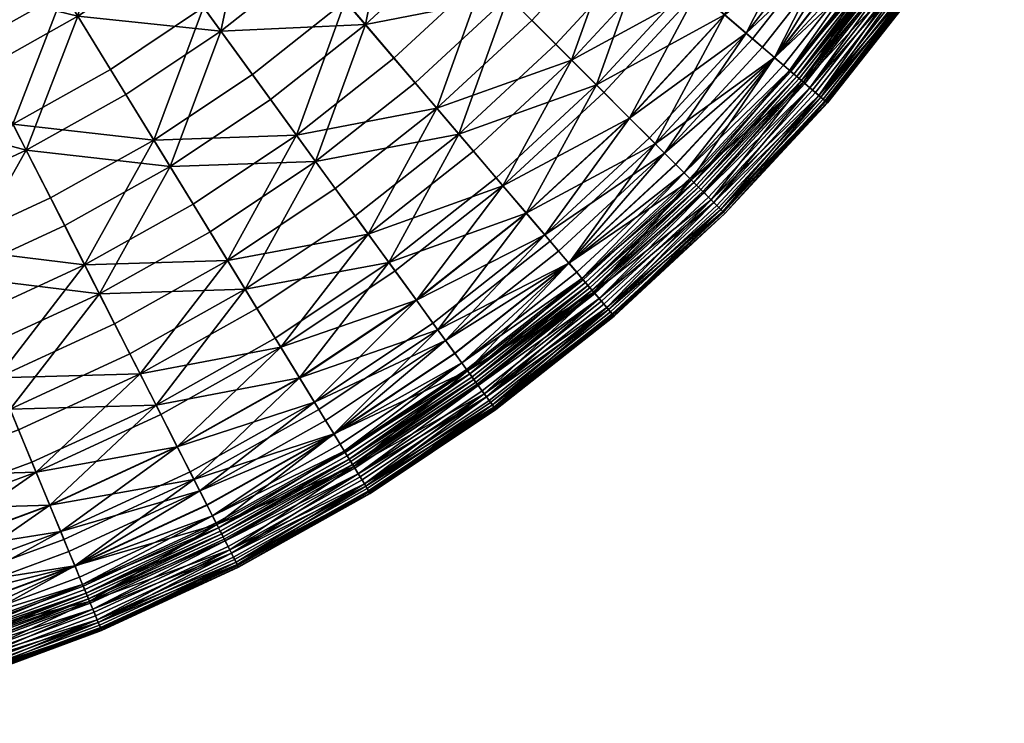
# Model space of a CAD drawing. Header units: centimetres. Extents: x -11.8 to 11.8, y -11.8 to 11.8.
# Tile 18 of 30: x 4 to 10.1, y -11.5 to -7.2. Entities that reach past the tile are written whole.
import ezdxf

# ---------------------------------------------------------------- set-up
doc = ezdxf.new("R2010")
doc.units = ezdxf.units.CM
doc.layers.get('0').update_dxf_attribs({"color": 252, "true_color": 0x949494})

msp = doc.modelspace()

# ---------------------------------------------------------------- meshes
at = {"color": 252, "true_color": 0x949494}
mesh = msp.add_polyface(dxfattribs=at)
corners = [(7.099, -5.1577, 2.5221), (6.6505, -4.8319, 2.043), (6.2507, -5.3386, 2.043), (6.6723, -5.6986, 2.5221), (6.1768, -4.4877, 1.6161), (6.2045, -6.2045, 2.5221), (5.8125, -5.8125, 2.043), (6.8922, -6.8922, 3.6151), (6.5657, -6.5657, 3.0467), (6.0304, -7.0608, 3.0467), (6.3303, -7.4119, 3.6151), (7.4251, -7.4251, 4.8773), (7.18, -7.18, 4.2258), (6.5946, -7.7213, 4.2258), (7.7213, -6.5946, 4.2258), (7.4119, -6.3303, 3.6151), (7.0608, -6.0304, 3.0467), (7.5123, -5.458, 3.0467), (7.8859, -5.7294, 3.6151), (7.0338, -7.0338, 3.4499), (7.3272, -7.3272, 4.0806), (6.7298, -7.8797, 4.0806), (6.4603, -7.5641, 3.4499), (6.3325, -6.3325, 2.3187), (6.7009, -6.7009, 2.8617), (6.1546, -7.2061, 2.8617), (5.8162, -6.8099, 2.3187), (5.8471, -8.0479, 3.4499), (7.2454, -5.2641, 2.3187), (7.667, -5.5704, 2.8617), (7.2061, -6.1546, 2.8617), (6.8099, -5.8162, 2.3187), (7.5641, -6.4603, 3.4499), (7.8797, -6.7298, 4.0806), (6.3798, -5.4488, 1.8236), (6.7878, -4.9316, 1.8236), (5.9325, -5.9325, 1.8236), (5.515, -5.515, 1.3845), (5.9308, -5.0653, 1.3845), (6.3101, -4.5845, 1.3845), (7.9172, -4.8517, 3.0467), (7.1536, -4.3837, 1.8236)]
mesh.append_faces([[corners[k] for k in face] for face in [(0, 1, 2, 0), (2, 3, 0, 2), (2, 1, 4, 2), (5, 3, 2, 5), (2, 6, 5, 2), (7, 8, 9, 7), (9, 10, 7, 9), (9, 8, 5, 9), (11, 12, 13, 11), (7, 10, 13, 7), (13, 12, 7, 13), (7, 12, 14, 7), (14, 15, 7, 14), (0, 3, 16, 0), (16, 17, 0, 16), (5, 8, 16, 5), (16, 3, 5, 16), (7, 15, 16, 7), (16, 8, 7, 16), (16, 15, 18, 16), (19, 20, 21, 19), (21, 22, 19, 21), (23, 24, 25, 23), (25, 26, 23, 25), (19, 22, 25, 19), (25, 24, 19, 25), (25, 22, 27, 25), (28, 29, 30, 28), (30, 31, 28, 30), (19, 24, 30, 19), (30, 32, 19, 30), (23, 31, 30, 23), (30, 24, 23, 30), (19, 32, 33, 19), (28, 31, 34, 28), (34, 35, 28, 34), (23, 36, 34, 23), (34, 31, 23, 34), (34, 36, 37, 34), (34, 38, 39, 34), (0, 17, 40, 0), (28, 35, 41, 28)]], dxfattribs={"vtx2": -1, "vtx3": -1, "color": 252})
mesh = msp.add_polyface(dxfattribs=at)
corners = [(5.1577, -7.099, 2.5221), (4.8319, -6.6505, 2.043), (4.2951, -7.0089, 2.043), (4.5847, -7.4816, 2.5221), (4.8517, -7.9172, 3.0467), (5.458, -7.5123, 3.0467), (5.2641, -7.2454, 2.3187), (5.5704, -7.667, 2.8617), (4.9516, -8.0802, 2.8617), (4.6793, -7.6359, 2.3187), (4.3837, -7.1536, 1.8236), (4.9316, -6.7878, 1.8236), (5.3985, -5.3985, 1.6161), (4.9714, -4.9714, 1.2479), (4.566, -5.3462, 1.2479), (4.9584, -5.8055, 1.6161), (5.6986, -6.6723, 2.5221), (5.3386, -6.2507, 2.043), (6.2045, -6.2045, 2.5221), (5.8125, -5.8125, 2.043), (4.4877, -6.1768, 1.6161), (6.2507, -5.3386, 2.043), (5.8055, -4.9584, 1.6161), (5.3462, -4.566, 1.2479), (6.0304, -7.0608, 3.0467), (5.7294, -7.8859, 3.6151), (6.3303, -7.4119, 3.6151), (5.8162, -6.8099, 2.3187), (6.1546, -7.2061, 2.8617), (5.4488, -6.3798, 1.8236), (4.5845, -6.3101, 1.3845), (5.0653, -5.9308, 1.3845), (5.515, -5.515, 1.3845), (5.9325, -5.9325, 1.8236), (6.3325, -6.3325, 2.3187), (4.6836, -4.6836, 0.7063), (5.094, -5.094, 1.0093), (4.6787, -5.4781, 1.0093), (5.4781, -4.6787, 1.0093), (5.9308, -5.0653, 1.3845), (6.3798, -5.4488, 1.8236)]
mesh.append_faces([[corners[k] for k in face] for face in [(0, 1, 2, 0), (0, 3, 4, 0), (4, 5, 0, 4), (6, 7, 8, 6), (6, 9, 10, 6), (10, 11, 6, 10), (12, 13, 14, 12), (14, 15, 12, 14), (0, 16, 17, 0), (17, 1, 0, 17), (18, 19, 17, 18), (17, 16, 18, 17), (12, 15, 17, 12), (17, 19, 12, 17), (20, 1, 17, 20), (17, 15, 20, 17), (12, 19, 21, 12), (21, 22, 12, 21), (12, 22, 23, 12), (0, 5, 24, 0), (24, 16, 0, 24), (25, 26, 24, 25), (24, 5, 25, 24), (18, 16, 24, 18), (6, 27, 28, 6), (28, 7, 6, 28), (6, 11, 29, 6), (29, 27, 6, 29), (30, 31, 29, 30), (29, 11, 30, 29), (32, 33, 29, 32), (29, 31, 32, 29), (34, 27, 29, 34), (29, 33, 34, 29), (35, 36, 37, 35), (32, 31, 37, 32), (37, 36, 32, 37), (37, 31, 30, 37), (32, 36, 38, 32), (38, 39, 32, 38), (32, 39, 40, 32)]], dxfattribs={"vtx2": -1, "vtx3": -1, "color": 252})
mesh = msp.add_polyface(dxfattribs=at)
corners = [(2.7116, -8.3454, 2.5221), (2.5403, -7.8181, 2.043), (1.919, -7.9931, 2.043), (2.3593, -7.2613, 1.6161), (2.9217, -7.0536, 1.6161), (2.6905, -6.4955, 1.2479), (2.1727, -6.6867, 1.2479), (3.4661, -6.8025, 1.6161), (3.3579, -8.1067, 2.5221), (3.1457, -7.5945, 2.043), (3.9835, -7.8181, 2.5221), (3.7319, -7.3242, 2.043), (4.2951, -7.0089, 2.043), (4.5847, -7.4816, 2.5221), (5.1577, -7.099, 2.5221), (4.8319, -6.6505, 2.043), (4.4877, -6.1768, 1.6161), (3.9892, -6.5097, 1.6161), (3.5534, -8.5787, 3.0467), (4.2155, -8.2733, 3.0467), (4.8517, -7.9172, 3.0467), (4.4251, -8.6847, 3.6151), (4.0657, -7.9794, 2.3187), (4.6793, -7.6359, 2.3187), (4.9516, -8.0802, 2.8617), (4.3023, -8.4436, 2.8617), (2.7675, -8.5175, 2.3187), (2.5927, -7.9795, 1.8236), (3.2107, -7.7513, 1.8236), (3.4271, -8.2739, 2.3187), (2.4102, -7.4179, 1.3845), (2.9847, -7.2058, 1.3845), (3.5408, -6.9493, 1.3845), (3.8089, -7.4754, 1.8236), (2.7569, -6.6557, 1.0093), (3.2706, -6.4188, 1.0093), (2.2262, -6.8517, 1.0093), (4.3837, -7.1536, 1.8236), (4.0752, -6.6501, 1.3845), (4.5845, -6.3101, 1.3845), (4.9316, -6.7878, 1.8236)]
mesh.append_faces([[corners[k] for k in face] for face in [(0, 1, 2, 0), (3, 4, 5, 3), (5, 6, 3, 5), (5, 4, 7, 5), (0, 8, 9, 0), (9, 1, 0, 9), (10, 11, 9, 10), (9, 8, 10, 9), (7, 4, 9, 7), (9, 11, 7, 9), (3, 1, 9, 3), (9, 4, 3, 9), (12, 13, 14, 12), (12, 15, 16, 12), (7, 11, 12, 7), (12, 17, 7, 12), (10, 13, 12, 10), (12, 11, 10, 12), (10, 8, 18, 10), (10, 19, 20, 10), (20, 13, 10, 20), (20, 19, 21, 20), (22, 23, 24, 22), (24, 25, 22, 24), (26, 27, 28, 26), (28, 29, 26, 28), (30, 31, 28, 30), (28, 27, 30, 28), (32, 33, 28, 32), (28, 31, 32, 28), (22, 29, 28, 22), (28, 33, 22, 28), (32, 31, 34, 32), (34, 35, 32, 34), (30, 36, 34, 30), (34, 31, 30, 34), (22, 33, 37, 22), (37, 23, 22, 37), (32, 38, 37, 32), (37, 33, 32, 37), (39, 40, 37, 39), (37, 38, 39, 37)]], dxfattribs={"vtx2": -1, "vtx3": -1, "color": 252})
mesh = msp.add_polyface(dxfattribs=at)
corners = [(9.1499, -6.6478, 7.6496), (9.043, -6.5701, 6.9764), (8.4995, -7.2592, 6.9764), (8.5999, -7.345, 7.6496), (8.9028, -6.4683, 6.275), (8.3677, -7.1466, 6.275), (9.5602, -6.9459, 10.1654), (9.5326, -6.9258, 10.1882), (8.9596, -7.6522, 10.1882), (9.4974, -6.9003, 10.1959), (8.9265, -7.6239, 10.1959), (9.4283, -6.8501, 10.1659), (8.8616, -7.5685, 10.1659), (8.892, -7.5944, 10.1884), (9.4606, -6.8736, 10.1884), (9.5473, -6.9366, 9.6466), (9.5666, -6.9505, 9.8953), (8.9916, -7.6795, 9.8953), (9.5759, -6.9573, 10.0464), (8.9855, -7.6743, 10.1654), (8.9987, -7.6856, 10.1272), (9.5742, -6.9561, 10.1272), (10.0902, -6.1833, 10.1272), (10.0822, -6.1784, 9.8953), (9.3374, -6.784, 7.5866), (9.4192, -6.8435, 8.224), (8.8531, -7.5612, 8.224), (9.4784, -6.8864, 8.7923), (8.9086, -7.6087, 8.7923), (8.9735, -7.664, 9.6466), (8.9473, -7.6417, 9.2727), (9.5195, -6.9163, 9.2727), (9.4064, -6.8342, 10.1282), (8.8411, -7.5509, 10.1282), (9.3903, -6.8224, 10.0489), (8.8258, -7.5379, 10.0489), (9.3561, -6.7976, 9.6586), (8.7937, -7.5105, 9.6586), (8.8115, -7.5257, 9.9012), (9.375, -6.8114, 9.9012), (9.0851, -6.6007, 6.1822), (8.539, -7.293, 6.1822), (8.3661, -7.1453, 5.459), (8.9011, -6.467, 5.459), (8.7762, -7.4955, 7.5866), (8.6736, -7.4079, 6.8987), (9.2283, -6.7048, 6.8987), (9.3286, -6.7776, 9.2944), (8.7679, -7.4885, 9.2944), (9.2882, -6.7482, 8.8264), (8.7299, -7.456, 8.8264), (8.6753, -7.4094, 8.2722), (9.2301, -6.7061, 8.2722)]
mesh.append_faces([[corners[k] for k in face] for face in [(0, 1, 2, 0), (2, 3, 0, 2), (4, 5, 2, 4), (2, 1, 4, 2), (6, 7, 8, 6), (9, 10, 8, 9), (8, 7, 9, 8), (11, 12, 13, 11), (13, 14, 11, 13), (9, 14, 13, 9), (15, 16, 17, 15), (17, 16, 18, 17), (6, 19, 20, 6), (20, 21, 6, 20), (18, 21, 20, 18), (6, 21, 22, 6), (18, 16, 23, 18), (24, 25, 26, 24), (27, 28, 26, 27), (26, 25, 27, 26), (15, 29, 30, 15), (30, 31, 15, 30), (27, 31, 30, 27), (11, 32, 33, 11), (34, 35, 33, 34), (33, 32, 34, 33), (36, 37, 38, 36), (38, 39, 36, 38), (34, 39, 38, 34), (40, 41, 42, 40), (42, 43, 40, 42), (24, 44, 45, 24), (45, 46, 24, 45), (40, 46, 45, 40), (45, 41, 40, 45), (36, 47, 48, 36), (49, 50, 48, 49), (48, 47, 49, 48), (0, 3, 51, 0), (51, 52, 0, 51), (49, 52, 51, 49), (51, 50, 49, 51)]], dxfattribs={"vtx2": -1, "vtx3": -1, "color": 252})
mesh = msp.add_polyface(dxfattribs=at)
corners = [(7.4251, -7.4251, 4.8773), (7.9849, -6.8197, 4.8773), (7.7213, -6.5946, 4.2258), (7.18, -7.18, 4.2258), (7.781, -7.781, 6.275), (7.6235, -7.6235, 5.5678), (7.0019, -8.1982, 5.5678), (7.997, -7.997, 7.6496), (7.9036, -7.9036, 6.9764), (7.2592, -8.4995, 6.9764), (8.4995, -7.2592, 6.9764), (8.3677, -7.1466, 6.275), (8.5999, -7.345, 7.6496), (8.1982, -7.0019, 5.5678), (8.9028, -6.4683, 6.275), (8.3007, -8.3007, 10.1959), (8.3314, -8.3314, 10.1882), (8.9596, -7.6522, 10.1882), (8.2403, -8.2403, 10.1659), (8.2686, -8.2686, 10.1884), (8.892, -7.5944, 10.1884), (7.5771, -7.5771, 4.7512), (7.3272, -7.3272, 4.0806), (7.8797, -6.7298, 4.0806), (8.1484, -6.9593, 4.7512), (7.0338, -7.0338, 3.4499), (8.2841, -8.2841, 8.7923), (8.2324, -8.2324, 8.224), (8.8531, -7.5612, 8.224), (8.2071, -8.2071, 10.0489), (8.2212, -8.2212, 10.1282), (8.8411, -7.5509, 10.1282), (8.1772, -8.1772, 9.6586), (8.1938, -8.1938, 9.9012), (8.8115, -7.5257, 9.9012), (7.9404, -7.9404, 6.1822), (8.0655, -8.0655, 6.8987), (7.4079, -8.6736, 6.8987), (7.7795, -7.7795, 5.459), (7.1453, -8.3661, 5.459), (7.293, -8.539, 6.1822), (8.3661, -7.1453, 5.459), (8.6695, -6.2988, 4.7512), (8.539, -7.293, 6.1822), (8.1609, -8.1609, 7.5866), (8.6736, -7.4079, 6.8987), (8.1178, -8.1178, 8.8264), (8.0671, -8.0671, 8.2722), (7.4094, -8.6753, 8.2722), (7.345, -8.5999, 7.6496), (8.1532, -8.1532, 9.2944), (8.7679, -7.4885, 9.2944), (8.6753, -7.4094, 8.2722), (8.7299, -7.456, 8.8264)]
mesh.append_faces([[corners[k] for k in face] for face in [(0, 1, 2, 0), (2, 3, 0, 2), (4, 5, 6, 4), (7, 8, 9, 7), (9, 8, 4, 9), (4, 8, 10, 4), (10, 11, 4, 10), (7, 12, 10, 7), (10, 8, 7, 10), (0, 5, 13, 0), (13, 1, 0, 13), (4, 11, 13, 4), (13, 5, 4, 13), (13, 11, 14, 13), (15, 16, 17, 15), (18, 19, 20, 18), (21, 22, 23, 21), (23, 24, 21, 23), (23, 22, 25, 23), (26, 27, 28, 26), (29, 30, 31, 29), (32, 33, 34, 32), (35, 36, 37, 35), (21, 38, 39, 21), (35, 40, 39, 35), (39, 38, 35, 39), (41, 24, 42, 41), (35, 38, 41, 35), (41, 43, 35, 41), (21, 24, 41, 21), (41, 38, 21, 41), (44, 36, 45, 44), (35, 43, 45, 35), (45, 36, 35, 45), (46, 47, 48, 46), (7, 49, 48, 7), (46, 50, 51, 46), (51, 50, 32, 51), (7, 47, 52, 7), (46, 53, 52, 46), (52, 47, 46, 52)]], dxfattribs={"vtx2": -1, "vtx3": -1, "color": 252})
mesh = msp.add_polyface(dxfattribs=at)
corners = [(8.9596, -7.6522, 10.1882), (8.9855, -7.6743, 10.1654), (9.5602, -6.9459, 10.1654), (8.9265, -7.6239, 10.1959), (8.3007, -8.3007, 10.1959), (8.3556, -8.3556, 10.1654), (8.3314, -8.3314, 10.1882), (8.892, -7.5944, 10.1884), (8.8616, -7.5685, 10.1659), (8.2403, -8.2403, 10.1659), (8.2686, -8.2686, 10.1884), (9.4974, -6.9003, 10.1959), (8.9916, -7.6795, 9.8953), (8.9735, -7.664, 9.6466), (9.5473, -6.9366, 9.6466), (9.5759, -6.9573, 10.0464), (9.0004, -7.687, 10.0464), (8.3694, -8.3694, 10.0464), (8.3612, -8.3612, 9.8953), (8.3444, -8.3444, 9.6466), (8.3678, -8.3678, 10.1272), (8.9987, -7.6856, 10.1272), (8.8531, -7.5612, 8.224), (8.7762, -7.4955, 7.5866), (9.3374, -6.784, 7.5866), (8.9086, -7.6087, 8.7923), (8.2841, -8.2841, 8.7923), (8.1609, -8.1609, 7.5866), (8.2324, -8.2324, 8.224), (8.32, -8.32, 9.2727), (8.9473, -7.6417, 9.2727), (9.4784, -6.8864, 8.7923), (8.8411, -7.5509, 10.1282), (9.4283, -6.8501, 10.1659), (8.8258, -7.5379, 10.0489), (8.2071, -8.2071, 10.0489), (8.2212, -8.2212, 10.1282), (8.8115, -7.5257, 9.9012), (8.7937, -7.5105, 9.6586), (8.1772, -8.1772, 9.6586), (8.1938, -8.1938, 9.9012), (9.3903, -6.8224, 10.0489), (8.6736, -7.4079, 6.8987), (8.7679, -7.4885, 9.2944), (9.3561, -6.7976, 9.6586), (8.7299, -7.456, 8.8264), (8.1178, -8.1178, 8.8264), (8.6753, -7.4094, 8.2722), (8.5999, -7.345, 7.6496), (7.997, -7.997, 7.6496)]
mesh.append_faces([[corners[k] for k in face] for face in [(0, 1, 2, 0), (0, 3, 4, 0), (5, 1, 0, 5), (0, 6, 5, 0), (7, 8, 9, 7), (4, 3, 7, 4), (7, 10, 4, 7), (7, 3, 11, 7), (12, 13, 14, 12), (15, 16, 12, 15), (17, 18, 12, 17), (12, 16, 17, 12), (19, 13, 12, 19), (12, 18, 19, 12), (5, 20, 21, 5), (21, 1, 5, 21), (17, 16, 21, 17), (21, 20, 17, 21), (21, 16, 15, 21), (22, 23, 24, 22), (22, 25, 26, 22), (27, 23, 22, 27), (22, 28, 27, 22), (19, 29, 30, 19), (30, 13, 19, 30), (26, 25, 30, 26), (30, 29, 26, 30), (30, 25, 31, 30), (32, 8, 33, 32), (32, 34, 35, 32), (9, 8, 32, 9), (32, 36, 9, 32), (37, 38, 39, 37), (35, 34, 37, 35), (37, 40, 35, 37), (37, 34, 41, 37), (42, 23, 27, 42), (43, 38, 44, 43), (43, 45, 46, 43), (39, 38, 43, 39), (47, 48, 49, 47)]], dxfattribs={"vtx2": -1, "vtx3": -1, "color": 252})
mesh = msp.add_polyface(dxfattribs=at)
corners = [(6.1724, -8.4955, 4.8773), (5.9686, -8.2151, 4.2258), (5.3056, -8.6579, 4.2258), (5.4867, -8.9534, 4.8773), (5.7294, -7.8859, 3.6151), (5.0929, -8.3109, 3.6151), (4.4251, -8.6847, 3.6151), (4.7672, -9.3561, 4.8773), (4.6098, -9.0473, 4.2258), (5.458, -7.5123, 3.0467), (4.8517, -7.9172, 3.0467), (5.6333, -9.1926, 5.5678), (6.3373, -8.7225, 5.5678), (6.4683, -8.9028, 6.275), (5.7497, -9.3826, 6.275), (4.9516, -8.0802, 2.8617), (4.6793, -7.6359, 2.3187), (5.2641, -7.2454, 2.3187), (5.8471, -8.0479, 3.4499), (5.1976, -8.4816, 3.4499), (5.5704, -7.667, 2.8617), (4.516, -8.8631, 3.4499), (6.2988, -8.6695, 4.7512), (5.599, -9.1367, 4.7512), (5.4144, -8.8354, 4.0806), (6.091, -8.3836, 4.0806), (4.8648, -9.5477, 4.7512), (4.7044, -9.2328, 4.0806), (6.8197, -7.9849, 4.8773), (6.5946, -7.7213, 4.2258), (6.3303, -7.4119, 3.6151), (7.0019, -8.1982, 5.5678), (6.5701, -9.043, 6.9764), (7.2592, -8.4995, 6.9764), (6.7298, -7.8797, 4.0806), (6.9593, -8.1484, 4.7512), (6.4603, -7.5641, 3.4499), (6.1546, -7.2061, 2.8617), (6.467, -8.9011, 5.459), (5.7486, -9.3808, 5.459), (7.1453, -8.3661, 5.459), (6.6007, -9.0851, 6.1822)]
mesh.append_faces([[corners[k] for k in face] for face in [(0, 1, 2, 0), (2, 3, 0, 2), (4, 5, 2, 4), (2, 1, 4, 2), (2, 5, 6, 2), (7, 3, 2, 7), (2, 8, 7, 2), (4, 9, 10, 4), (10, 5, 4, 10), (0, 3, 11, 0), (11, 12, 0, 11), (13, 12, 11, 13), (11, 14, 13, 11), (15, 16, 17, 15), (18, 19, 15, 18), (15, 20, 18, 15), (15, 19, 21, 15), (22, 23, 24, 22), (24, 25, 22, 24), (24, 23, 26, 24), (21, 19, 24, 21), (24, 27, 21, 24), (18, 25, 24, 18), (24, 19, 18, 24), (0, 28, 29, 0), (29, 1, 0, 29), (4, 1, 29, 4), (29, 30, 4, 29), (0, 12, 31, 0), (31, 28, 0, 31), (31, 12, 13, 31), (13, 32, 33, 13), (22, 25, 34, 22), (34, 35, 22, 34), (18, 36, 34, 18), (34, 25, 18, 34), (18, 20, 37, 18), (22, 38, 39, 22), (39, 23, 22, 39), (22, 35, 40, 22), (41, 38, 40, 41)]], dxfattribs={"vtx2": -1, "vtx3": -1, "color": 252})
mesh = msp.add_polyface(dxfattribs=at)
corners = [(6.5946, -7.7213, 4.2258), (6.8197, -7.9849, 4.8773), (7.4251, -7.4251, 4.8773), (6.4683, -8.9028, 6.275), (7.1466, -8.3677, 6.275), (7.0019, -8.1982, 5.5678), (7.781, -7.781, 6.275), (7.6235, -7.6235, 5.5678), (6.6478, -9.1499, 7.6496), (7.345, -8.5999, 7.6496), (7.2592, -8.4995, 6.9764), (6.5701, -9.043, 6.9764), (7.997, -7.997, 7.6496), (7.5944, -8.892, 10.1884), (7.5685, -8.8616, 10.1659), (6.8501, -9.4283, 10.1659), (7.6522, -8.9596, 10.1882), (7.6239, -8.9265, 10.1959), (6.9003, -9.4974, 10.1959), (7.6856, -8.9987, 10.1272), (7.6743, -8.9855, 10.1654), (6.9459, -9.5602, 10.1654), (7.6795, -8.9916, 9.8953), (7.687, -9.0004, 10.0464), (6.9573, -9.5759, 10.0464), (7.5771, -7.5771, 4.7512), (6.9593, -8.1484, 4.7512), (6.7298, -7.8797, 4.0806), (7.3272, -7.3272, 4.0806), (7.6417, -8.9473, 9.2727), (7.664, -8.9735, 9.6466), (6.9366, -9.5473, 9.6466), (6.7841, -9.3374, 7.5866), (7.4955, -8.7762, 7.5866), (7.5612, -8.8531, 8.224), (6.8435, -9.4192, 8.224), (7.6087, -8.9086, 8.7923), (6.8864, -9.4784, 8.7923), (7.5257, -8.8115, 9.9012), (7.5105, -8.7937, 9.6586), (6.7976, -9.3561, 9.6586), (6.8224, -9.3903, 10.0489), (7.5379, -8.8258, 10.0489), (6.8114, -9.375, 9.9012), (7.5509, -8.8411, 10.1282), (6.8342, -9.4064, 10.1282), (6.7048, -9.2283, 6.8987), (7.4079, -8.6736, 6.8987), (6.6007, -9.0851, 6.1822), (7.293, -8.539, 6.1822), (7.1453, -8.3661, 5.459), (6.467, -8.9011, 5.459), (6.2988, -8.6695, 4.7512), (6.7061, -9.2301, 8.2722), (7.4094, -8.6753, 8.2722), (6.7482, -9.2881, 8.8264), (7.456, -8.7299, 8.8264), (7.4885, -8.7679, 9.2944), (6.7776, -9.3286, 9.2944)]
mesh.append_faces([[corners[k] for k in face] for face in [(0, 1, 2, 0), (3, 4, 5, 3), (5, 4, 6, 5), (2, 1, 5, 2), (5, 7, 2, 5), (8, 9, 10, 8), (10, 11, 8, 10), (10, 9, 12, 10), (6, 4, 10, 6), (10, 4, 3, 10), (13, 14, 15, 13), (16, 17, 18, 16), (19, 20, 21, 19), (22, 23, 24, 22), (25, 26, 27, 25), (27, 28, 25, 27), (29, 30, 31, 29), (32, 33, 34, 32), (34, 35, 32, 34), (34, 36, 37, 34), (38, 39, 40, 38), (41, 42, 38, 41), (38, 43, 41, 38), (15, 14, 44, 15), (44, 45, 15, 44), (44, 42, 41, 44), (32, 46, 47, 32), (47, 33, 32, 47), (48, 49, 47, 48), (47, 46, 48, 47), (50, 51, 52, 50), (50, 26, 25, 50), (50, 49, 48, 50), (8, 53, 54, 8), (54, 9, 8, 54), (55, 56, 54, 55), (54, 53, 55, 54), (40, 39, 57, 40), (57, 58, 40, 57), (55, 58, 57, 55), (57, 56, 55, 57)]], dxfattribs={"vtx2": -1, "vtx3": -1, "color": 252})
mesh = msp.add_polyface(dxfattribs=at)
corners = [(3.0121, -9.2704, 3.6151), (2.2755, -9.4779, 3.6151), (2.3705, -9.8736, 4.2258), (3.1379, -9.6574, 4.2258), (2.7116, -8.3454, 2.5221), (2.0484, -8.5322, 2.5221), (2.1677, -9.0289, 3.0467), (2.8694, -8.8312, 3.0467), (2.7675, -8.5175, 2.3187), (2.9285, -9.0131, 2.8617), (2.2123, -9.2148, 2.8617), (3.074, -9.4608, 3.4499), (2.3222, -9.6726, 3.4499), (3.5534, -8.5787, 3.0467), (3.3579, -8.1067, 2.5221), (3.7301, -9.0053, 3.6151), (4.4251, -8.6847, 3.6151), (4.2155, -8.2733, 3.0467), (3.9835, -7.8181, 2.5221), (3.8858, -9.3813, 4.2258), (3.245, -9.9871, 4.8773), (4.7672, -9.3561, 4.8773), (4.6098, -9.0473, 4.2258), (4.0184, -9.7015, 4.8773), (5.3056, -8.6579, 4.2258), (5.0929, -8.3109, 3.6151), (4.8517, -7.9172, 3.0467), (4.1258, -9.9607, 5.5678), (3.8067, -9.1903, 3.4499), (3.9655, -9.5736, 4.0806), (3.2022, -9.8555, 4.0806), (4.516, -8.8631, 3.4499), (4.7044, -9.2328, 4.0806), (4.8648, -9.5477, 4.7512), (4.1007, -9.9001, 4.7512), (3.4271, -8.2739, 2.3187), (3.6265, -8.7553, 2.8617), (4.0657, -7.9794, 2.3187), (4.3023, -8.4436, 2.8617), (4.9516, -8.0802, 2.8617)]
mesh.append_faces([[corners[k] for k in face] for face in [(0, 1, 2, 0), (2, 3, 0, 2), (4, 5, 6, 4), (6, 7, 4, 6), (0, 7, 6, 0), (6, 1, 0, 6), (8, 9, 10, 8), (11, 12, 10, 11), (10, 9, 11, 10), (4, 7, 13, 4), (13, 14, 4, 13), (0, 15, 13, 0), (13, 7, 0, 13), (16, 17, 13, 16), (13, 15, 16, 13), (13, 17, 18, 13), (19, 3, 20, 19), (21, 22, 19, 21), (19, 23, 21, 19), (16, 15, 19, 16), (19, 22, 16, 19), (0, 3, 19, 0), (19, 15, 0, 19), (16, 22, 24, 16), (16, 25, 26, 16), (21, 23, 27, 21), (11, 28, 29, 11), (29, 30, 11, 29), (31, 32, 29, 31), (29, 28, 31, 29), (33, 34, 29, 33), (29, 32, 33, 29), (8, 35, 36, 8), (36, 9, 8, 36), (37, 38, 36, 37), (36, 35, 37, 36), (31, 28, 36, 31), (36, 38, 31, 36), (11, 9, 36, 11), (36, 28, 11, 36), (31, 38, 39, 31)]], dxfattribs={"vtx2": -1, "vtx3": -1, "color": 252})
mesh = msp.add_polyface(dxfattribs=at)
corners = [(8.3007, -8.3007, 10.1959), (8.2686, -8.2686, 10.1884), (7.5944, -8.892, 10.1884), (7.6239, -8.9265, 10.1959), (8.2403, -8.2403, 10.1659), (7.5685, -8.8616, 10.1659), (8.3556, -8.3556, 10.1654), (8.3314, -8.3314, 10.1882), (7.6522, -8.9596, 10.1882), (7.6743, -8.9855, 10.1654), (8.3694, -8.3694, 10.0464), (8.3678, -8.3678, 10.1272), (7.6856, -8.9987, 10.1272), (7.687, -9.0004, 10.0464), (8.3444, -8.3444, 9.6466), (8.3612, -8.3612, 9.8953), (7.6795, -8.9916, 9.8953), (7.664, -8.9735, 9.6466), (8.2841, -8.2841, 8.7923), (8.32, -8.32, 9.2727), (7.6417, -8.9473, 9.2727), (7.6087, -8.9086, 8.7923), (8.1609, -8.1609, 7.5866), (8.2324, -8.2324, 8.224), (7.5612, -8.8531, 8.224), (7.4955, -8.7762, 7.5866), (8.2071, -8.2071, 10.0489), (8.1938, -8.1938, 9.9012), (7.5257, -8.8115, 9.9012), (7.5379, -8.8258, 10.0489), (8.1772, -8.1772, 9.6586), (7.5105, -8.7937, 9.6586), (8.2212, -8.2212, 10.1282), (7.5509, -8.8411, 10.1282), (7.4079, -8.6736, 6.8987), (7.293, -8.539, 6.1822), (7.9404, -7.9404, 6.1822), (8.0655, -8.0655, 6.8987), (7.4094, -8.6753, 8.2722), (7.456, -8.7299, 8.8264), (8.1178, -8.1178, 8.8264), (8.0671, -8.0671, 8.2722), (7.997, -7.997, 7.6496), (8.1532, -8.1532, 9.2944), (7.4885, -8.7679, 9.2944)]
mesh.append_faces([[corners[k] for k in face] for face in [(0, 1, 2, 0), (2, 3, 0, 2), (4, 5, 2, 4), (2, 1, 4, 2), (6, 7, 8, 6), (8, 9, 6, 8), (0, 3, 8, 0), (8, 7, 0, 8), (10, 11, 12, 10), (12, 13, 10, 12), (6, 9, 12, 6), (12, 11, 6, 12), (14, 15, 16, 14), (16, 17, 14, 16), (10, 13, 16, 10), (16, 15, 10, 16), (18, 19, 20, 18), (20, 21, 18, 20), (14, 17, 20, 14), (20, 19, 14, 20), (22, 23, 24, 22), (24, 25, 22, 24), (18, 21, 24, 18), (24, 23, 18, 24), (26, 27, 28, 26), (28, 29, 26, 28), (30, 31, 28, 30), (28, 27, 30, 28), (4, 32, 33, 4), (33, 5, 4, 33), (26, 29, 33, 26), (33, 32, 26, 33), (34, 35, 36, 34), (22, 25, 34, 22), (34, 37, 22, 34), (38, 39, 40, 38), (38, 41, 42, 38), (30, 43, 44, 30), (44, 31, 30, 44), (40, 39, 44, 40), (44, 43, 40, 44)]], dxfattribs={"vtx2": -1, "vtx3": -1, "color": 252})
mesh = msp.add_polyface(dxfattribs=at)
corners = [(4.9957, -9.8047, 6.275), (4.8946, -9.6061, 5.5678), (4.1258, -9.9607, 5.5678), (5.1344, -10.0768, 7.6496), (5.0744, -9.9591, 6.9764), (4.2774, -10.3267, 6.9764), (5.8403, -9.5304, 6.9764), (5.7497, -9.3826, 6.275), (5.9093, -9.643, 7.6496), (4.7672, -9.3561, 4.8773), (5.6333, -9.1926, 5.5678), (5.4867, -8.9534, 4.8773), (6.1564, -10.0463, 10.1882), (5.3491, -10.4982, 10.1882), (5.3646, -10.5286, 10.1654), (5.3294, -10.4595, 10.1959), (6.1337, -10.0092, 10.1959), (6.11, -9.9705, 10.1884), (5.3088, -10.419, 10.1884), (4.8648, -9.5477, 4.7512), (4.7044, -9.2328, 4.0806), (5.4144, -8.8354, 4.0806), (5.2396, -10.2833, 7.5866), (6.0304, -9.8407, 7.5866), (6.0832, -9.9269, 8.224), (5.2855, -10.3734, 8.224), (5.3187, -10.4385, 8.7923), (6.1214, -9.9892, 8.7923), (6.148, -10.0325, 9.2727), (5.3418, -10.4838, 9.2727), (5.2693, -10.3415, 10.0489), (5.2783, -10.3593, 10.1282), (6.075, -9.9134, 10.1282), (5.2906, -10.3834, 10.1659), (6.0891, -9.9365, 10.1659), (5.2501, -10.3039, 9.6586), (5.2607, -10.3248, 9.9012), (6.0547, -9.8803, 9.9012), (6.0645, -9.8963, 10.0489), (5.098, -10.0055, 6.1822), (5.1784, -10.1632, 6.8987), (4.3651, -10.5383, 6.8987), (4.9948, -9.8028, 5.459), (4.2103, -10.1646, 5.459), (5.7486, -9.3808, 5.459), (5.8675, -9.5748, 6.1822), (5.599, -9.1367, 4.7512), (5.9599, -9.7257, 6.8987), (4.328, -10.4487, 7.6496), (4.3659, -10.5403, 8.2722), (5.212, -10.2291, 8.8264), (5.2347, -10.2736, 9.2944), (6.0247, -9.8314, 9.2944), (6.0425, -9.8603, 9.6586), (5.1794, -10.1651, 8.2722), (5.9611, -9.7275, 8.2722), (5.9986, -9.7887, 8.8264)]
mesh.append_faces([[corners[k] for k in face] for face in [(0, 1, 2, 0), (3, 4, 5, 3), (0, 4, 6, 0), (6, 7, 0, 6), (3, 8, 6, 3), (6, 4, 3, 6), (9, 1, 10, 9), (10, 11, 9, 10), (0, 7, 10, 0), (10, 1, 0, 10), (12, 13, 14, 12), (15, 16, 17, 15), (17, 18, 15, 17), (19, 20, 21, 19), (22, 23, 24, 22), (24, 25, 22, 24), (26, 27, 28, 26), (28, 29, 26, 28), (30, 31, 32, 30), (33, 34, 32, 33), (32, 31, 33, 32), (35, 36, 37, 35), (30, 38, 37, 30), (37, 36, 30, 37), (39, 40, 41, 39), (19, 42, 43, 19), (39, 42, 44, 39), (44, 45, 39, 44), (19, 46, 44, 19), (44, 42, 19, 44), (22, 40, 47, 22), (39, 45, 47, 39), (47, 40, 39, 47), (3, 48, 49, 3), (50, 51, 52, 50), (35, 53, 52, 35), (52, 51, 35, 52), (3, 54, 55, 3), (55, 8, 3, 55), (50, 56, 55, 50), (55, 54, 50, 55)]], dxfattribs={"vtx2": -1, "vtx3": -1, "color": 252})
mesh = msp.add_polyface(dxfattribs=at)
corners = [(6.9459, -9.5602, 10.1654), (6.9258, -9.5326, 10.1882), (6.1564, -10.0463, 10.1882), (6.9003, -9.4974, 10.1959), (6.1337, -10.0092, 10.1959), (6.8501, -9.4283, 10.1659), (6.0891, -9.9365, 10.1659), (6.11, -9.9705, 10.1884), (6.8736, -9.4606, 10.1884), (6.9366, -9.5473, 9.6466), (6.9505, -9.5666, 9.8953), (6.1784, -10.0822, 9.8953), (6.9573, -9.5759, 10.0464), (6.1844, -10.092, 10.0464), (6.1743, -10.0754, 10.1654), (6.1833, -10.0902, 10.1272), (6.9561, -9.5742, 10.1272), (7.5944, -8.892, 10.1884), (7.6239, -8.9265, 10.1959), (7.6743, -8.9855, 10.1654), (7.6522, -8.9596, 10.1882), (7.6856, -8.9987, 10.1272), (7.687, -9.0004, 10.0464), (7.664, -8.9735, 9.6466), (7.6795, -8.9916, 9.8953), (6.7841, -9.3374, 7.5866), (6.8435, -9.4192, 8.224), (6.0832, -9.9269, 8.224), (6.8864, -9.4784, 8.7923), (6.1214, -9.9892, 8.7923), (6.166, -10.0619, 9.6466), (6.148, -10.0325, 9.2727), (6.9163, -9.5195, 9.2727), (7.6417, -8.9473, 9.2727), (7.6087, -8.9086, 8.7923), (7.5612, -8.8531, 8.224), (6.8342, -9.4064, 10.1282), (6.075, -9.9134, 10.1282), (6.8224, -9.3903, 10.0489), (6.8114, -9.375, 9.9012), (6.0547, -9.8803, 9.9012), (6.7976, -9.3561, 9.6586), (7.5257, -8.8115, 9.9012), (7.5509, -8.8411, 10.1282), (6.6007, -9.0851, 6.1822), (6.7048, -9.2283, 6.8987), (5.9599, -9.7257, 6.8987), (6.7776, -9.3286, 9.2944), (6.0247, -9.8314, 9.2944), (6.7482, -9.2881, 8.8264), (6.7061, -9.2301, 8.2722), (5.9611, -9.7275, 8.2722)]
mesh.append_faces([[corners[k] for k in face] for face in [(0, 1, 2, 0), (3, 4, 2, 3), (2, 1, 3, 2), (5, 6, 7, 5), (7, 8, 5, 7), (3, 8, 7, 3), (9, 10, 11, 9), (12, 13, 11, 12), (11, 10, 12, 11), (0, 14, 15, 0), (15, 16, 0, 15), (12, 16, 15, 12), (5, 8, 17, 5), (3, 18, 17, 3), (17, 8, 3, 17), (0, 19, 20, 0), (20, 1, 0, 20), (3, 1, 20, 3), (0, 16, 21, 0), (12, 22, 21, 12), (21, 16, 12, 21), (9, 23, 24, 9), (24, 10, 9, 24), (12, 10, 24, 12), (25, 26, 27, 25), (28, 29, 27, 28), (27, 26, 28, 27), (9, 30, 31, 9), (31, 32, 9, 31), (28, 32, 31, 28), (9, 32, 33, 9), (28, 34, 33, 28), (33, 32, 28, 33), (28, 26, 35, 28), (5, 36, 37, 5), (37, 36, 38, 37), (38, 39, 40, 38), (41, 39, 42, 41), (38, 36, 43, 38), (44, 45, 46, 44), (41, 47, 48, 41), (49, 50, 51, 49)]], dxfattribs={"vtx2": -1, "vtx3": -1, "color": 252})
mesh = msp.add_polyface(dxfattribs=at)
corners = [(6.6478, -9.1499, 7.6496), (6.5701, -9.043, 6.9764), (5.8403, -9.5304, 6.9764), (5.9093, -9.643, 7.6496), (6.4683, -8.9028, 6.275), (5.7497, -9.3826, 6.275), (6.1564, -10.0463, 10.1882), (6.1743, -10.0754, 10.1654), (6.9459, -9.5602, 10.1654), (6.1337, -10.0092, 10.1959), (5.3294, -10.4595, 10.1959), (5.3646, -10.5286, 10.1654), (6.11, -9.9705, 10.1884), (6.0891, -9.9365, 10.1659), (5.2906, -10.3834, 10.1659), (6.9003, -9.4974, 10.1959), (6.1784, -10.0822, 9.8953), (6.166, -10.0619, 9.6466), (6.9366, -9.5473, 9.6466), (6.1844, -10.092, 10.0464), (5.3735, -10.546, 10.0464), (5.3574, -10.5145, 9.6466), (5.3682, -10.5357, 9.8953), (6.1833, -10.0902, 10.1272), (5.3725, -10.5441, 10.1272), (6.9573, -9.5759, 10.0464), (6.0832, -9.9269, 8.224), (6.0304, -9.8407, 7.5866), (6.7841, -9.3374, 7.5866), (6.1214, -9.9892, 8.7923), (5.3187, -10.4385, 8.7923), (6.148, -10.0325, 9.2727), (6.8864, -9.4784, 8.7923), (6.075, -9.9134, 10.1282), (6.8501, -9.4283, 10.1659), (6.8224, -9.3903, 10.0489), (6.0645, -9.8963, 10.0489), (5.2693, -10.3415, 10.0489), (6.7976, -9.3561, 9.6586), (6.0425, -9.8603, 9.6586), (6.0547, -9.8803, 9.9012), (6.8114, -9.375, 9.9012), (5.2501, -10.3039, 9.6586), (6.6007, -9.0851, 6.1822), (5.8675, -9.5748, 6.1822), (5.7486, -9.3808, 5.459), (6.467, -8.9011, 5.459), (5.9599, -9.7257, 6.8987), (6.7048, -9.2283, 6.8987), (5.2396, -10.2833, 7.5866), (6.0247, -9.8314, 9.2944), (6.7482, -9.2881, 8.8264), (5.9986, -9.7887, 8.8264), (6.7776, -9.3286, 9.2944), (5.212, -10.2291, 8.8264), (5.9611, -9.7275, 8.2722), (6.7061, -9.2301, 8.2722)]
mesh.append_faces([[corners[k] for k in face] for face in [(0, 1, 2, 0), (2, 3, 0, 2), (4, 5, 2, 4), (2, 1, 4, 2), (6, 7, 8, 6), (6, 9, 10, 6), (11, 7, 6, 11), (12, 13, 14, 12), (12, 9, 15, 12), (16, 17, 18, 16), (16, 19, 20, 16), (21, 17, 16, 21), (16, 22, 21, 16), (23, 7, 11, 23), (20, 19, 23, 20), (23, 24, 20, 23), (23, 19, 25, 23), (26, 27, 28, 26), (26, 29, 30, 26), (31, 17, 21, 31), (31, 29, 32, 31), (33, 13, 34, 33), (35, 36, 33, 35), (33, 36, 37, 33), (38, 39, 40, 38), (40, 41, 38, 40), (40, 39, 42, 40), (40, 36, 35, 40), (43, 44, 45, 43), (45, 46, 43, 45), (28, 27, 47, 28), (47, 48, 28, 47), (47, 27, 49, 47), (47, 44, 43, 47), (50, 39, 38, 50), (51, 52, 50, 51), (50, 53, 51, 50), (50, 52, 54, 50), (0, 3, 55, 0), (55, 56, 0, 55), (55, 52, 51, 55)]], dxfattribs={"vtx2": -1, "vtx3": -1, "color": 252})
mesh = msp.add_polyface(dxfattribs=at)
corners = [(3.245, -9.9871, 4.8773), (4.0184, -9.7015, 4.8773), (3.8858, -9.3813, 4.2258), (3.3317, -10.2539, 5.5678), (4.1258, -9.9607, 5.5678), (3.4006, -10.4659, 6.275), (4.2111, -10.1666, 6.275), (4.9957, -9.8047, 6.275), (4.8946, -9.6061, 5.5678), (4.7672, -9.3561, 4.8773), (3.4949, -10.7563, 7.6496), (4.328, -10.4487, 7.6496), (4.2774, -10.3267, 6.9764), (3.4541, -10.6307, 6.9764), (5.1344, -10.0768, 7.6496), (5.0744, -9.9591, 6.9764), (4.475, -10.8036, 10.1884), (4.4923, -10.8456, 10.1959), (5.3294, -10.4595, 10.1959), (3.3115, -10.1916, 4.7512), (3.2022, -9.8555, 4.0806), (3.9655, -9.5736, 4.0806), (4.1007, -9.9001, 4.7512), (4.4554, -10.7563, 8.224), (4.4167, -10.6629, 7.5866), (5.2396, -10.2833, 7.5866), (4.4345, -10.7059, 9.9012), (4.4255, -10.6842, 9.6586), (3.5737, -10.9987, 9.6586), (4.4417, -10.7232, 10.0489), (5.2693, -10.3415, 10.0489), (4.4493, -10.7417, 10.1282), (4.4597, -10.7667, 10.1659), (5.2906, -10.3834, 10.1659), (3.5868, -11.0389, 10.0489), (4.3651, -10.5383, 6.8987), (3.5666, -10.9768, 7.5866), (3.4702, -10.6802, 6.1822), (4.2973, -10.3748, 6.1822), (3.5249, -10.8485, 6.8987), (5.098, -10.0055, 6.1822), (4.2103, -10.1646, 5.459), (3.3999, -10.4639, 5.459), (4.8648, -9.5477, 4.7512), (4.9948, -9.8028, 5.459), (3.5256, -10.8506, 8.2722), (4.3659, -10.5403, 8.2722), (3.5478, -10.9189, 8.8264), (4.3934, -10.6066, 8.8264), (5.212, -10.2291, 8.8264), (4.4125, -10.6528, 9.2944), (3.5632, -10.9665, 9.2944), (5.2501, -10.3039, 9.6586)]
mesh.append_faces([[corners[k] for k in face] for face in [(0, 1, 2, 0), (0, 3, 4, 0), (4, 1, 0, 4), (5, 6, 4, 5), (4, 3, 5, 4), (4, 6, 7, 4), (4, 8, 9, 4), (10, 11, 12, 10), (12, 13, 10, 12), (12, 11, 14, 12), (7, 6, 12, 7), (12, 15, 7, 12), (5, 13, 12, 5), (12, 6, 5, 12), (16, 17, 18, 16), (19, 20, 21, 19), (21, 22, 19, 21), (23, 24, 25, 23), (26, 27, 28, 26), (26, 29, 30, 26), (31, 32, 33, 31), (31, 29, 34, 31), (35, 24, 36, 35), (37, 38, 35, 37), (35, 39, 37, 35), (35, 38, 40, 35), (19, 22, 41, 19), (41, 42, 19, 41), (41, 22, 43, 41), (40, 38, 41, 40), (41, 44, 40, 41), (37, 42, 41, 37), (41, 38, 37, 41), (10, 45, 46, 10), (46, 11, 10, 46), (47, 48, 46, 47), (46, 45, 47, 46), (46, 48, 49, 46), (28, 27, 50, 28), (50, 51, 28, 50), (50, 27, 52, 50), (50, 48, 47, 50)]], dxfattribs={"vtx2": -1, "vtx3": -1, "color": 252})
mesh = msp.add_polyface(dxfattribs=at)
corners = [(5.3294, -10.4595, 10.1959), (5.3088, -10.419, 10.1884), (4.475, -10.8036, 10.1884), (5.2906, -10.3834, 10.1659), (4.4597, -10.7667, 10.1659), (5.3646, -10.5286, 10.1654), (5.3491, -10.4982, 10.1882), (4.509, -10.8857, 10.1882), (4.522, -10.9172, 10.1654), (4.4923, -10.8456, 10.1959), (6.1564, -10.0463, 10.1882), (6.11, -9.9705, 10.1884), (5.3735, -10.546, 10.0464), (5.3725, -10.5441, 10.1272), (4.5287, -10.9333, 10.1272), (4.5295, -10.9353, 10.0464), (5.3574, -10.5145, 9.6466), (5.3682, -10.5357, 9.8953), (4.5251, -10.9246, 9.8953), (4.516, -10.9026, 9.6466), (6.1784, -10.0822, 9.8953), (6.1833, -10.0902, 10.1272), (5.3187, -10.4385, 8.7923), (5.3418, -10.4838, 9.2727), (4.5028, -10.8708, 9.2727), (4.4833, -10.8238, 8.7923), (5.2396, -10.2833, 7.5866), (5.2855, -10.3734, 8.224), (4.4554, -10.7563, 8.224), (6.0832, -9.9269, 8.224), (6.148, -10.0325, 9.2727), (5.2693, -10.3415, 10.0489), (5.2607, -10.3248, 9.9012), (4.4345, -10.7059, 9.9012), (5.2501, -10.3039, 9.6586), (4.4255, -10.6842, 9.6586), (5.2783, -10.3593, 10.1282), (4.4493, -10.7417, 10.1282), (4.4417, -10.7232, 10.0489), (4.4167, -10.6629, 7.5866), (4.3651, -10.5383, 6.8987), (5.1784, -10.1632, 6.8987), (5.212, -10.2291, 8.8264), (5.1794, -10.1651, 8.2722), (4.3659, -10.5403, 8.2722), (5.1344, -10.0768, 7.6496), (5.2347, -10.2736, 9.2944), (4.4125, -10.6528, 9.2944), (4.3934, -10.6066, 8.8264)]
mesh.append_faces([[corners[k] for k in face] for face in [(0, 1, 2, 0), (3, 4, 2, 3), (2, 1, 3, 2), (5, 6, 7, 5), (7, 8, 5, 7), (0, 9, 7, 0), (7, 6, 0, 7), (0, 6, 10, 0), (3, 1, 11, 3), (12, 13, 14, 12), (14, 15, 12, 14), (5, 8, 14, 5), (14, 13, 5, 14), (16, 17, 18, 16), (18, 19, 16, 18), (12, 15, 18, 12), (18, 17, 12, 18), (12, 17, 20, 12), (5, 13, 21, 5), (22, 23, 24, 22), (24, 25, 22, 24), (16, 19, 24, 16), (24, 23, 16, 24), (26, 27, 28, 26), (22, 25, 28, 22), (28, 27, 22, 28), (22, 27, 29, 22), (16, 23, 30, 16), (31, 32, 33, 31), (34, 35, 33, 34), (33, 32, 34, 33), (3, 36, 37, 3), (31, 38, 37, 31), (37, 36, 31, 37), (26, 39, 40, 26), (40, 41, 26, 40), (42, 43, 44, 42), (44, 43, 45, 44), (34, 46, 47, 34), (42, 48, 47, 42), (47, 46, 42, 47)]], dxfattribs={"vtx2": -1, "vtx3": -1, "color": 252})
mesh = msp.add_polyface(dxfattribs=at)
corners = [(3.6517, -11.2386, 10.1654), (3.6411, -11.2062, 10.1882), (2.7506, -11.457, 10.1882), (3.6277, -11.1648, 10.1959), (3.6136, -11.1216, 10.1884), (2.7299, -11.3706, 10.1884), (3.6468, -11.2236, 9.6466), (3.6541, -11.2462, 9.8953), (2.7604, -11.4979, 9.8953), (3.6577, -11.2572, 10.0464), (3.657, -11.2552, 10.1273), (2.7627, -11.5071, 10.1273), (3.6013, -11.0837, 10.1659), (4.475, -10.8036, 10.1884), (4.4597, -10.7667, 10.1659), (4.4923, -10.8456, 10.1959), (4.522, -10.9172, 10.1654), (4.509, -10.8857, 10.1882), (4.5287, -10.9333, 10.1272), (4.5295, -10.9353, 10.0464), (4.516, -10.9026, 9.6466), (4.5251, -10.9246, 9.8953), (3.5666, -10.9768, 7.5866), (3.5978, -11.073, 8.224), (2.7179, -11.3208, 8.224), (3.6204, -11.1425, 8.7923), (3.6361, -11.1908, 9.2727), (2.7469, -11.4413, 9.2727), (4.5028, -10.8708, 9.2727), (4.4833, -10.8238, 8.7923), (4.4167, -10.6629, 7.5866), (4.4554, -10.7563, 8.224), (3.5929, -11.0579, 10.1282), (2.7142, -11.3055, 10.1282), (3.5868, -11.0389, 10.0489), (3.581, -11.021, 9.9012), (2.7052, -11.2677, 9.9012), (3.5737, -10.9987, 9.6586), (4.4345, -10.7059, 9.9012), (4.4417, -10.7232, 10.0489), (4.4493, -10.7417, 10.1282), (3.5249, -10.8485, 6.8987), (4.3651, -10.5383, 6.8987), (3.5632, -10.9665, 9.2944), (2.6918, -11.2119, 9.2944), (3.5478, -10.9189, 8.8264), (4.4125, -10.6528, 9.2944)]
mesh.append_faces([[corners[k] for k in face] for face in [(0, 1, 2, 0), (3, 4, 5, 3), (6, 7, 8, 6), (9, 10, 11, 9), (12, 4, 13, 12), (13, 14, 12, 13), (3, 15, 13, 3), (13, 4, 3, 13), (0, 16, 17, 0), (17, 1, 0, 17), (3, 1, 17, 3), (17, 15, 3, 17), (0, 10, 18, 0), (18, 16, 0, 18), (9, 19, 18, 9), (18, 10, 9, 18), (6, 20, 21, 6), (21, 7, 6, 21), (9, 7, 21, 9), (21, 19, 9, 21), (22, 23, 24, 22), (25, 26, 27, 25), (6, 26, 28, 6), (28, 20, 6, 28), (25, 29, 28, 25), (28, 26, 25, 28), (22, 30, 31, 22), (31, 23, 22, 31), (25, 23, 31, 25), (31, 29, 25, 31), (12, 32, 33, 12), (34, 35, 36, 34), (37, 35, 38, 37), (34, 39, 38, 34), (38, 35, 34, 38), (12, 14, 40, 12), (40, 32, 12, 40), (34, 32, 40, 34), (22, 41, 42, 22), (37, 43, 44, 37), (45, 43, 46, 45)]], dxfattribs={"vtx2": -1, "vtx3": -1, "color": 252})

doc.saveas('drawing.dxf')
